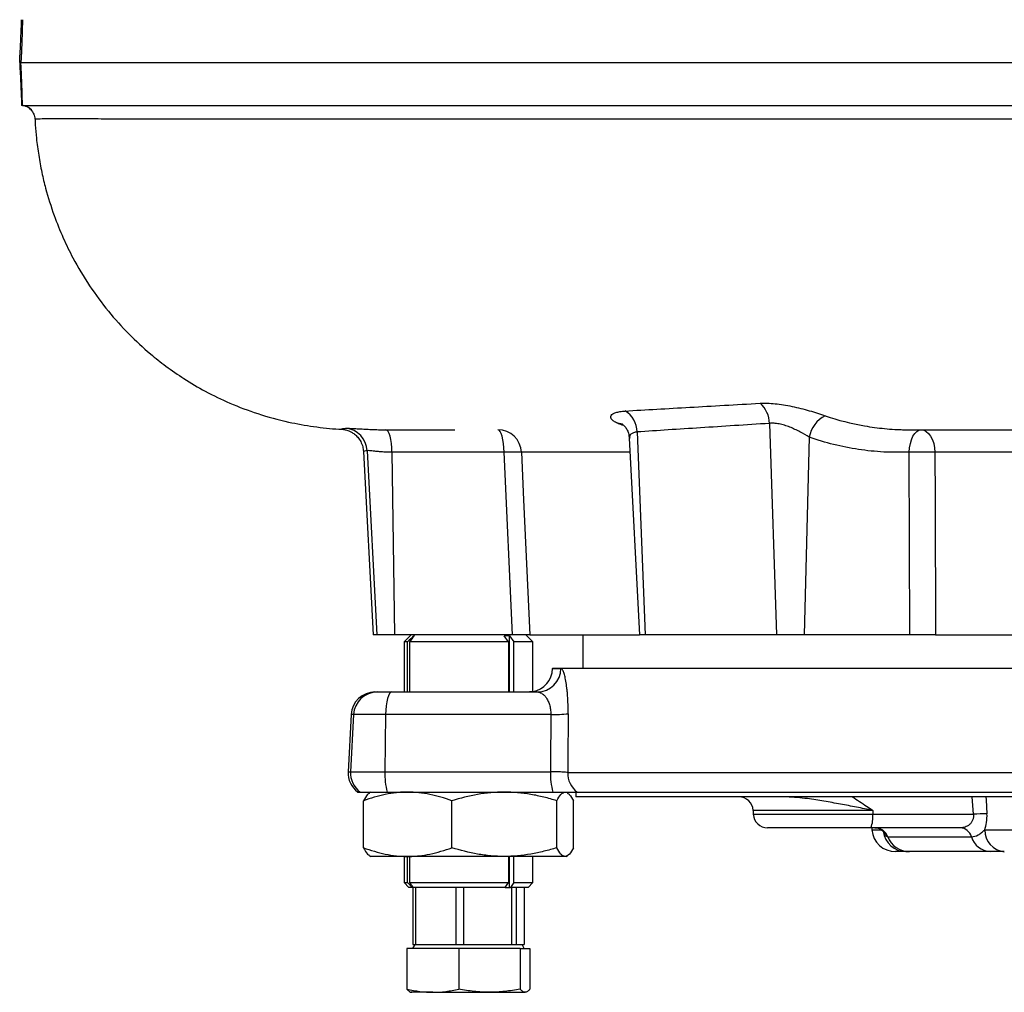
# Model space of a CAD drawing. Header units: millimetres. Extents: x 1600 to 4306, y 988 to 5170.
# Tile 1 of 21: x 1600 to 2013, y 1249 to 1657. Entities that reach past the tile are written whole.
import ezdxf

# ---------------------------------------------------------------- set-up
doc = ezdxf.new("R2010")
doc.units = ezdxf.units.MM
doc.header["$LTSCALE"] = 2

msp = doc.modelspace()

# ---------------------------------------------------------------- linework, layer by layer
at = {"color": 7, "linetype": 'Continuous', "lineweight": 25}
for p, q in [((1914.59, 1487.52), (1917.6, 1398.87)), ((1859.1, 1483.94), (1862.5, 1398.87)), ((1855.8, 1481.29), (1860.12, 1398.87)), ((1931.25, 1481.79), (1929.07, 1398.87)), ((1744.31, 1475.71), (1748.34, 1398.87)), ((1745.89, 1476.08), (1749.92, 1398.87)), ((1756.27, 1475.39), (1757.3, 1398.87)), ((1806.79, 1398.87), (1803.27, 1475.39)), ((1973.45, 1398.87), (1973.22, 1475.39)), ((1749.92, 1398.87), (1748.34, 1398.87)), ((1757.3, 1398.87), (1749.92, 1398.87)), ((1806.79, 1398.87), (1757.3, 1398.87)), ((1764.34, 1398.87), (1761.34, 1395.87)), ((1761.34, 1395.87), (1761.34, 1374.87)), ((1762.71, 1395.87), (1761.34, 1395.87)), ((1762.71, 1374.87), (1762.71, 1395.87)), ((1805.09, 1395.87), (1763.81, 1395.87)), ((1763.81, 1374.87), (1763.81, 1395.87)), ((1805.09, 1395.87), (1803.37, 1398.46)), ((1805.09, 1395.87), (1805.09, 1374.87)), ((1805.61, 1398.46), (1807.34, 1395.87)), ((1805.61, 1374.87), (1805.61, 1398.46)), ((1815.34, 1395.87), (1807.34, 1395.87)), ((1807.34, 1374.87), (1807.34, 1395.87)), ((1815.34, 1395.87), (1812.34, 1398.87)), ((1814.06, 1398.87), (1860.12, 1398.87)), ((1815.34, 1375.01), (1815.34, 1395.87)), ((1836.34, 1398.87), (1836.34, 1384.87)), ((1862.5, 1398.87), (1860.12, 1398.87)), ((1917.6, 1398.87), (1862.5, 1398.87)), ((1929.07, 1398.87), (1917.6, 1398.87)), ((1973.45, 1398.87), (1929.07, 1398.87)), ((1984.24, 1398.87), (2159.27, 1398.87)), ((1823.62, 1384.87), (1823.61, 1384.69)), ((1823.62, 1384.87), (2201.34, 1384.87)), ((1749.14, 1374.87), (1750.13, 1374.87)), ((1750.13, 1374.87), (1756.2, 1374.87)), ((1756.2, 1374.87), (1817.23, 1374.87)), ((1739.15, 1365.39), (1737.89, 1341.39)), ((1740.17, 1365.39), (1738.91, 1341.39)), ((1753.61, 1365.39), (1740.17, 1365.39)), ((1753.61, 1365.39), (1753.28, 1341.39)), ((1822.91, 1365.39), (1753.61, 1365.39)), ((1738.91, 1341.39), (1753.28, 1341.39)), ((1753.28, 1341.39), (1822.72, 1341.39)), ((1829.95, 1341.04), (2152.79, 1341.04)), ((1741.88, 1332.87), (1742.89, 1332.87)), ((1742.89, 1332.87), (1754.32, 1332.87)), ((1747.34, 1332.87), (1746.8, 1332.56)), ((1754.32, 1332.87), (1823.75, 1332.87)), ((1833.34, 1332.87), (1833.34, 1330.87)), ((2184.02, 1330.87), (1833.34, 1330.87)), ((1833.88, 1332.87), (2153.54, 1332.87)), ((1744.3, 1309.53), (1744.3, 1329.21)), ((1781.36, 1309.53), (1781.36, 1329.21)), ((1825.41, 1309.53), (1825.41, 1329.21)), ((1832.38, 1309.53), (1832.38, 1329.21)), ((1907.72, 1325.18), (1907.8, 1323.56)), ((1957.89, 1325.18), (1957.88, 1323.56)), ((1957.88, 1323.56), (2000.1, 1323.56)), ((1957.1, 1317.87), (1913.79, 1317.87)), ((1994.6, 1317.87), (1957.1, 1317.87)), ((1957.47, 1317.87), (1957.54, 1317)), ((1964.21, 1314.12), (1999.3, 1314.12)), ((2004.85, 1317), (2075.42, 1317)), ((1746.78, 1306.19), (1747.34, 1305.87)), ((1762.83, 1305.87), (1747.34, 1305.87)), ((1761.34, 1305.87), (1761.34, 1294.87)), ((1762.71, 1294.87), (1762.71, 1305.87)), ((1803.39, 1305.87), (1762.83, 1305.87)), ((1763.81, 1294.87), (1763.81, 1305.87)), ((1828.89, 1305.87), (1803.39, 1305.87)), ((1805.09, 1305.87), (1805.09, 1294.87)), ((1805.61, 1292.87), (1805.61, 1305.87)), ((1807.34, 1294.87), (1807.34, 1305.87)), ((1815.34, 1294.87), (1815.34, 1305.87)), ((1829.34, 1305.87), (1828.89, 1305.87)), ((1829.34, 1305.87), (1829.9, 1306.19)), ((1971.97, 1307.87), (1967.5, 1307.87)), ((2007.14, 1307.87), (1973.25, 1307.87)), ((1761.34, 1294.87), (1763.34, 1292.87)), ((1761.34, 1294.87), (1762.71, 1294.87)), ((1764.95, 1292.87), (1763.34, 1292.87)), ((1763.81, 1294.87), (1805.09, 1294.87)), ((1764.95, 1292.87), (1765.22, 1292.87)), ((1764.99, 1292.87), (1764.99, 1268.87)), ((1803.76, 1292.87), (1765.22, 1292.87)), ((1766.21, 1268.87), (1766.21, 1292.87)), ((1783.09, 1292.87), (1783.09, 1268.87)), ((1786.38, 1268.87), (1786.38, 1292.87)), ((1803.76, 1292.87), (1805.09, 1294.87)), ((1803.76, 1292.87), (1805.61, 1292.87)), ((1805.61, 1292.87), (1806.01, 1292.87)), ((1807.34, 1294.87), (1806.01, 1292.87)), ((1813.34, 1292.87), (1806.01, 1292.87)), ((1806.44, 1292.87), (1806.44, 1268.87)), ((1807.34, 1294.87), (1815.34, 1294.87)), ((1808.51, 1268.87), (1808.51, 1292.87)), ((1811.69, 1292.87), (1811.69, 1268.87)), ((1813.34, 1292.87), (1815.34, 1294.87)), ((1765.85, 1268.87), (1764.93, 1267.27)), ((1764.99, 1268.87), (1766.21, 1268.87)), ((1766.21, 1268.87), (1771, 1268.87)), ((1771, 1268.87), (1778.31, 1268.87)), ((1778.31, 1268.87), (1783.09, 1268.87)), ((1783.09, 1268.87), (1786.38, 1268.87)), ((1786.38, 1268.87), (1792.07, 1268.87)), ((1792.07, 1268.87), (1800.76, 1268.87)), ((1800.76, 1268.87), (1806.44, 1268.87)), ((1806.44, 1268.87), (1808.51, 1268.87)), ((1808.51, 1268.87), (1809.41, 1268.87)), ((1809.41, 1268.87), (1810.83, 1268.87)), ((1811.75, 1267.27), (1810.83, 1268.87)), ((1810.83, 1268.87), (1811.69, 1268.87)), ((1762.56, 1267.27), (1762.56, 1250.22)), ((1784.26, 1267.27), (1762.56, 1267.27)), ((1784.26, 1267.27), (1784.26, 1250.22)), ((1810.04, 1267.27), (1784.26, 1267.27)), ((1810.04, 1267.27), (1810.04, 1250.22)), ((1810.04, 1267.27), (1814.12, 1267.27)), ((1814.12, 1267.27), (1814.12, 1250.22)), ((1773.41, 1248.87), (1764.34, 1248.87)), ((1773.41, 1248.87), (1797.15, 1248.87)), ((1797.15, 1248.87), (1812.08, 1248.87))]:
    msp.add_line(p, q, dxfattribs=at)
at = {"color": 8, "linetype": 'Continuous', "lineweight": 25}
for p, q in [((1823.61, 1384.69), (1827.14, 1384.69)), ((1740.17, 1365.39), (1739.15, 1365.39)), ((1737.89, 1341.39), (1738.91, 1341.39)), ((2000.1, 1323.56), (1999.63, 1330.87)), ((1957.89, 1325.18), (1907.72, 1325.18)), ((1907.8, 1323.56), (1957.88, 1323.56)), ((1957.54, 1317), (1962.18, 1317))]:
    msp.add_line(p, q, dxfattribs=at)
at = {"color": 8, "linetype": 'Continuous', "lineweight": 25, "flags": 128}
for points in [[(1853.15, 1487.05), (1852.31, 1487.36), (1850.79, 1487.62)], [(2005.32, 1330.87), (2005.4, 1329.65), (2005.78, 1323.76)]]:
    msp.add_lwpolyline(points, dxfattribs=at)
at = {"color": 7, "linetype": 'Continuous', "lineweight": 25, "flags": 128}
for points in [[(1753.68, 1484.87), (1773, 1484.87), (1782.61, 1484.87)], [(1756.27, 1475.39), (1756.19, 1477.27), (1756.03, 1479.06), (1755.78, 1480.7), (1755.46, 1482.12), (1755.08, 1483.29), (1754.64, 1484.16), (1754.17, 1484.69), (1753.68, 1484.87)], [(1803.27, 1475.39), (1803.2, 1477.27), (1803.04, 1479.06), (1802.79, 1480.69), (1802.47, 1482.12), (1802.08, 1483.29), (1801.65, 1484.16), (1801.17, 1484.69), (1800.69, 1484.87)], [(1973.22, 1475.39), (1973.36, 1477.27), (1973.67, 1479.06), (1974.15, 1480.69), (1974.77, 1482.12), (1975.52, 1483.29), (1976.36, 1484.16), (1977.27, 1484.69), (1978.22, 1484.87)], [(1978.22, 1484.87), (1979.3, 1484.69), (1980.35, 1484.16), (1981.32, 1483.29), (1982.18, 1482.12), (1982.9, 1480.69), (1983.45, 1479.06), (1983.81, 1477.27), (1983.97, 1475.39)], [(1803.27, 1475.39), (1783.95, 1475.39), (1756.27, 1475.39)], [(1810.53, 1475.39), (1811.45, 1455.43), (1814.06, 1398.87)], [(1983.97, 1475.39), (1984.04, 1455.43), (1984.24, 1398.87)], [(1756.2, 1374.87), (1755.71, 1374.69), (1755.24, 1374.16), (1754.8, 1373.29), (1754.41, 1372.12), (1754.09, 1370.69), (1753.84, 1369.06), (1753.68, 1367.27), (1753.61, 1365.39)], [(1830.15, 1365.74), (1829.99, 1345.77), (1829.95, 1341.04)]]:
    msp.add_lwpolyline(points, dxfattribs=at)
at = {"color": 7, "linetype": 'Continuous', "lineweight": 25}
for centre, radius, start, end in [((1903.07, 1487.29), 11.53, 1.1198, 48.7881), ((1848.62, 1483.75), 10.48, 1.0775, 58.9059), ((1943.77, 1479.33), 12.77, 116.8991, 168.8943), ((1735.91, 1475.56), 10, 2.9712, 84.091), ((1800.62, 1474.95), 9.92, 2.5528, 89.6045), ((1806.9, 1414.62), 60.88, 86.5838, 93.4162), ((1978.6, 1329.49), 146.01, 87.8905, 92.1095), ((1813.61, 1384.87), 10, 279.7452, 359), ((1817.18, 1384.82), 9.95, 270.2458, 359.2553), ((1749.14, 1364.87), 10, 90, 177), ((1750.14, 1364.88), 9.99, 90.0554, 177.0635), ((1824.1, 1416.08), 50.7, 268.6555, 276.8582), ((1747.88, 1340.87), 10, 177, 233.1301), ((1748.9, 1340.87), 10.01, 176.9895, 233.0492), ((1780.53, 1340.37), 27.27, 177.8446, 195.9592), ((1849.97, 1340.37), 27.27, 177.8446, 195.9592), ((1840.01, 1340.85), 10.06, 178.8811, 232.4544), ((1901.73, 1324.87), 6, 3, 90), ((1913.79, 1323.87), 6, 183, 270), ((1946.6, 1322.21), 11.37, 337.5453, 6.7914), ((2005.43, 1255.85), 67.91, 89.7051, 94.505), ((1958.75, 1312.01), 5.86, 21.0728, 89.6187), ((1994.33, 1312.71), 5.16, 15.7949, 87.0844), ((1967.5, 1317.87), 10, 185, 270), ((1973.32, 1317.63), 9.76, 201.0728, 269.6187), ((2007.58, 1316.46), 8.6, 195.7949, 267.0844), ((2013.93, 1316.9), 9.08, 179.4131, 264.6025)]:
    msp.add_arc(centre, radius, start, end, dxfattribs=at)
at = {"color": 8, "linetype": 'Continuous', "lineweight": 25}
msp.add_arc((1972.04, 1317.76), 9.89, 187.9598, 269.5785, dxfattribs=at)
at = {"color": 7, "linetype": 'Continuous', "lineweight": 25}
msp.add_ellipse((2196.47, 2242.99), major_axis=(103.7, 7627.45), ratio=0.047723, start_param=1.686759, end_param=1.689927, dxfattribs=at)
for points, knots in [([(1600.13, 1638.87), (1600.22, 1640.55), (1600.3, 1642.22), (1600.42, 1644.69), (1600.46, 1645.51), (1600.53, 1647.1), (1600.57, 1647.88), (1600.64, 1649.41), (1600.67, 1650.16), (1600.73, 1651.63), (1600.76, 1652.35), (1600.84, 1654.42), (1600.89, 1655.7), (1600.94, 1656.87)], [0, 0, 0, 0, 0.25, 0.25, 0.375, 0.375, 0.5, 0.5, 0.625, 0.625, 0.75, 0.75, 1, 1, 1, 1]), ([(1601.29, 1656.87), (1601.27, 1655.7), (1601.24, 1654.42), (1601.19, 1652.37), (1601.17, 1651.66), (1601.12, 1650.18), (1601.1, 1649.42), (1601.02, 1647.11), (1600.96, 1645.52), (1600.85, 1643.06), (1600.81, 1642.23), (1600.73, 1640.55), (1600.69, 1639.71), (1600.64, 1638.87)], [0, 0, 0, 0, 0.25, 0.25, 0.375, 0.375, 0.5, 0.5, 0.75, 0.75, 0.875, 0.875, 1, 1, 1, 1]), ([(1600.13, 1638.87), (1600.22, 1637.18), (1600.3, 1635.52), (1600.42, 1633.04), (1600.46, 1632.23), (1600.53, 1630.64), (1600.57, 1629.86), (1600.64, 1628.33), (1600.67, 1627.58), (1600.73, 1626.11), (1600.76, 1625.39), (1600.84, 1623.32), (1600.89, 1622.04), (1600.94, 1620.87)], [0, 0, 0, 0, 0.25, 0.25, 0.375, 0.375, 0.5, 0.5, 0.625, 0.625, 0.75, 0.75, 1, 1, 1, 1]), ([(1600.64, 1638.87), (1600.96, 1638.87), (1601.4, 1638.87), (1603.14, 1638.87), (1604.9, 1638.87), (1611.95, 1638.87), (1619.03, 1638.87), (1632.46, 1638.87), (1637.4, 1638.87), (1648.27, 1638.87), (1654.2, 1638.87), (1667.11, 1638.87), (1674.1, 1638.87), (1689.15, 1638.87), (1697.2, 1638.87), (1722.71, 1638.87), (1741.49, 1638.87), (1781.97, 1638.87), (1803.68, 1638.87), (1838.16, 1638.87), (1849.98, 1638.87), (1874.22, 1638.87), (1886.66, 1638.87), (1924.81, 1638.87), (1951.39, 1638.87), (2005.87, 1638.87), (2033.78, 1638.87), (2076.01, 1638.87), (2090.14, 1638.87), (2118.51, 1638.87), (2132.74, 1638.87), (2175.62, 1638.87), (2204.44, 1638.87), (2247.02, 1638.87), (2261.1, 1638.87), (2288.92, 1638.87), (2302.65, 1638.87), (2329.68, 1638.87), (2342.99, 1638.87), (2369.12, 1638.87), (2381.94, 1638.87), (2407.1, 1638.87), (2419.43, 1638.87), (2443.45, 1638.87), (2455.13, 1638.87), (2477.75, 1638.87), (2488.68, 1638.87), (2506.8, 1638.87), (2514.2, 1638.87), (2521.36, 1638.87)], [0.508437, 0.508437, 0.508437, 0.508437, 0.515625, 0.515625, 0.53125, 0.53125, 0.5625, 0.5625, 0.578125, 0.578125, 0.59375, 0.59375, 0.609375, 0.609375, 0.625, 0.625, 0.65625, 0.65625, 0.6875, 0.6875, 0.703125, 0.703125, 0.71875, 0.71875, 0.75, 0.75, 0.78125, 0.78125, 0.796875, 0.796875, 0.8125, 0.8125, 0.84375, 0.84375, 0.859375, 0.859375, 0.875, 0.875, 0.890625, 0.890625, 0.90625, 0.90625, 0.921875, 0.921875, 0.9375, 0.9375, 0.953125, 0.953125, 0.9644968, 0.9644968, 0.9644968, 0.9644968]), ([(1601.29, 1620.87), (1601.27, 1622.04), (1601.24, 1623.32), (1601.19, 1625.37), (1601.17, 1626.08), (1601.12, 1627.56), (1601.1, 1628.32), (1601.02, 1630.63), (1600.96, 1632.22), (1600.85, 1634.67), (1600.81, 1635.51), (1600.73, 1637.18), (1600.69, 1638.03), (1600.64, 1638.87)], [0, 0, 0, 0, 0.25, 0.25, 0.375, 0.375, 0.5, 0.5, 0.75, 0.75, 0.875, 0.875, 1, 1, 1, 1]), ([(1604.91, 1619.04), (1604.7, 1619.26), (1604.46, 1619.48), (1603.92, 1619.89), (1603.61, 1620.09), (1602.93, 1620.42), (1602.56, 1620.57), (1601.77, 1620.78), (1601.36, 1620.85), (1600.94, 1620.87)], [0, 0, 0, 0, 0.25, 0.25, 0.5, 0.5, 0.75, 0.75, 1, 1, 1, 1]), ([(1601.29, 1620.87), (1601.62, 1620.87), (1602.15, 1620.87), (1604.08, 1620.87), (1605.83, 1620.87), (1612.87, 1620.87), (1619.94, 1620.87), (1633.35, 1620.87), (1638.29, 1620.87), (1649.14, 1620.87), (1655.06, 1620.87), (1667.95, 1620.87), (1674.93, 1620.87), (1689.95, 1620.87), (1697.99, 1620.87), (1723.46, 1620.87), (1742.21, 1620.87), (1782.63, 1620.87), (1804.31, 1620.87), (1838.73, 1620.87), (1850.52, 1620.87), (1874.73, 1620.87), (1887.15, 1620.87), (1925.24, 1620.87), (1951.78, 1620.87), (2006.16, 1620.87), (2034.02, 1620.87), (2076.17, 1620.87), (2090.28, 1620.87), (2118.6, 1620.87), (2132.81, 1620.87), (2175.6, 1620.87), (2204.36, 1620.87), (2246.87, 1620.87), (2260.93, 1620.87), (2288.7, 1620.87), (2302.4, 1620.87), (2329.39, 1620.87), (2342.68, 1620.87), (2368.76, 1620.87), (2381.56, 1620.87), (2406.66, 1620.87), (2418.97, 1620.87), (2442.93, 1620.87), (2454.59, 1620.87), (2477.16, 1620.87), (2488.07, 1620.87), (2506.32, 1620.87), (2513.85, 1620.87), (2521.13, 1620.87)], [0.5059407, 0.5059407, 0.5059407, 0.5059407, 0.515625, 0.515625, 0.53125, 0.53125, 0.5625, 0.5625, 0.578125, 0.578125, 0.59375, 0.59375, 0.609375, 0.609375, 0.625, 0.625, 0.65625, 0.65625, 0.6875, 0.6875, 0.703125, 0.703125, 0.71875, 0.71875, 0.75, 0.75, 0.78125, 0.78125, 0.796875, 0.796875, 0.8125, 0.8125, 0.84375, 0.84375, 0.859375, 0.859375, 0.875, 0.875, 0.890625, 0.890625, 0.90625, 0.90625, 0.921875, 0.921875, 0.9375, 0.9375, 0.953125, 0.953125, 0.9647251, 0.9647251, 0.9647251, 0.9647251]), ([(1601.29, 1620.87), (1601.66, 1620.85), (1602.02, 1620.8), (1602.72, 1620.63), (1603.05, 1620.51), (1603.67, 1620.24), (1603.95, 1620.08), (1604.47, 1619.74), (1604.71, 1619.55), (1604.91, 1619.36)], [0, 0, 0, 0, 0.25, 0.25, 0.5, 0.5, 0.75, 0.75, 1, 1, 1, 1]), ([(1604.84, 1619.06), (1605.31, 1618.48), (1606.24, 1617.34), (1606.45, 1615.9), (1606.55, 1615.19)], [0, 0, 0, 0, 0.508009, 1, 1, 1, 1]), ([(1604.91, 1619.36), (1604.91, 1619.34), (1604.91, 1619.12), (1604.91, 1619.11), (1604.91, 1619.11)], [0, 0, 0, 0, 0.099266, 1, 1, 1, 1]), ([(1606.62, 1615.19), (1606.58, 1615.19), (1606.52, 1615.19), (1606.56, 1615.19), (1606.57, 1615.19)], [0, 0, 0, 0, 0.7973, 1, 1, 1, 1]), ([(1606.56, 1615.19), (1606.6, 1614.38), (1606.73, 1611.7), (1607.14, 1606.61), (1608.05, 1599.95), (1609.34, 1592.94), (1611.36, 1584.49), (1614.25, 1575.24), (1618.16, 1565.53), (1623.01, 1555.61), (1629.19, 1545.24), (1637.08, 1534.57), (1645.66, 1525.03), (1653.83, 1517.48), (1661.62, 1511.3), (1669.33, 1505.97), (1678.29, 1500.7), (1688.6, 1495.71), (1700.26, 1491.31), (1712.03, 1488.11), (1723.41, 1486.1), (1731.3, 1485.24), (1735.35, 1485.05), (1736.03, 1485.02)], [0, 0, 0, 0, 0.011926, 0.039517, 0.074707, 0.110179, 0.143809, 0.201949, 0.252216, 0.297666, 0.364604, 0.429739, 0.492717, 0.553245, 0.593383, 0.638458, 0.68945, 0.74655, 0.809636, 0.878342, 0.933245, 0.988763, 1, 1, 1, 1]), ([(1854.04, 1492.72), (1862.72, 1493.22), (1871.78, 1493.74), (1890.65, 1494.83), (1900.47, 1495.39), (1910.66, 1495.96)], [0, 0, 0, 0, 0.5, 0.5, 1, 1, 1, 1]), ([(1910.66, 1495.96), (1912.58, 1496.07), (1914.69, 1496.01), (1918.13, 1495.66), (1919.29, 1495.51), (1921.66, 1495.13), (1922.87, 1494.91), (1925.3, 1494.4), (1926.51, 1494.12), (1928.91, 1493.51), (1930.11, 1493.19), (1932.48, 1492.51), (1933.63, 1492.15), (1935.86, 1491.44), (1936.95, 1491.08), (1938, 1490.71)], [0, 0, 0, 0, 0.25, 0.25, 0.375, 0.375, 0.5, 0.5, 0.625, 0.625, 0.75, 0.75, 0.875, 0.875, 1, 1, 1, 1]), ([(1850.79, 1487.62), (1850.2, 1487.88), (1849.71, 1488.15), (1848.91, 1488.69), (1848.6, 1488.96), (1848.27, 1489.38), (1848.19, 1489.52), (1848.06, 1489.79), (1848.02, 1489.93), (1847.98, 1490.33), (1848.04, 1490.58), (1848.34, 1491.07), (1848.58, 1491.31), (1849.23, 1491.73), (1849.64, 1491.91), (1850.38, 1492.16), (1850.64, 1492.23), (1851.22, 1492.37), (1851.53, 1492.43), (1852.51, 1492.6), (1853.24, 1492.67), (1854.04, 1492.72)], [0, 0, 0, 0, 0.125, 0.125, 0.25, 0.25, 0.3125, 0.3125, 0.375, 0.375, 0.5, 0.5, 0.625, 0.625, 0.75, 0.75, 0.8125, 0.8125, 0.875, 0.875, 1, 1, 1, 1]), ([(1852.88, 1487.18), (1852.87, 1487.18), (1852.82, 1487.21), (1853.16, 1486.99), (1853.87, 1486.34), (1854.76, 1485.12), (1855.55, 1483.4), (1855.72, 1482), (1855.8, 1481.29)], [0, 0, 0, 0, 0.065726, 0.238408, 0.406901, 0.590666, 0.79218, 1, 1, 1, 1]), ([(1914.59, 1487.52), (1904.59, 1486.88), (1894.97, 1486.26), (1876.47, 1485.07), (1867.6, 1484.49), (1859.1, 1483.94)], [0, 0, 0, 0, 0.5, 0.5, 1, 1, 1, 1]), ([(1931.25, 1481.79), (1930.04, 1482.53), (1928.76, 1483.27), (1926.69, 1484.35), (1925.98, 1484.69), (1924.55, 1485.35), (1923.82, 1485.66), (1922.71, 1486.1), (1922.34, 1486.23), (1921.59, 1486.49), (1921.22, 1486.61), (1920.11, 1486.95), (1919.37, 1487.13), (1918.27, 1487.34), (1917.91, 1487.4), (1917.2, 1487.5), (1916.85, 1487.53), (1915.84, 1487.59), (1915.2, 1487.58), (1914.59, 1487.52)], [0, 0, 0, 0, 0.25, 0.25, 0.375, 0.375, 0.5, 0.5, 0.5625, 0.5625, 0.625, 0.625, 0.75, 0.75, 0.8125, 0.8125, 0.875, 0.875, 1, 1, 1, 1]), ([(1938, 1490.71), (1943.38, 1488.84), (1948.87, 1487.44), (1955.85, 1486.23), (1957.25, 1486.01), (1960.06, 1485.64), (1961.47, 1485.48), (1964.28, 1485.21), (1965.69, 1485.1), (1967.81, 1484.97), (1968.52, 1484.94), (1969.6, 1484.9), (1969.95, 1484.89), (1970.68, 1484.87), (1971.04, 1484.87), (1971.41, 1484.87)], [0, 0, 0, 0, 0.5, 0.5, 0.625, 0.625, 0.75, 0.75, 0.875, 0.875, 0.9375, 0.9375, 0.96875, 0.96875, 1, 1, 1, 1]), ([(1735.89, 1485.01), (1735.88, 1485.01), (1735.87, 1485.01), (1736.11, 1484.99), (1736.57, 1484.9), (1737.22, 1484.74), (1738.1, 1484.45), (1739.23, 1483.93), (1740.58, 1483.05), (1741.99, 1481.72), (1743.22, 1479.93), (1744.08, 1477.87), (1744.22, 1476.4), (1744.28, 1475.71)], [0, 0, 0, 0, 0.127048, 0.284085, 0.401238, 0.493154, 0.569557, 0.6387, 0.706812, 0.777848, 0.853229, 0.93122, 1, 1, 1, 1]), ([(1736.94, 1485.5), (1737.14, 1485.52), (1737.63, 1485.52), (1738.82, 1485.46), (1739.29, 1485.44), (1740.36, 1485.38), (1740.95, 1485.34), (1741.95, 1485.28), (1742.3, 1485.26), (1743.02, 1485.22), (1743.41, 1485.2), (1744.58, 1485.13), (1745.42, 1485.08), (1747.19, 1485), (1748.12, 1484.96), (1749.6, 1484.91), (1750.1, 1484.9), (1750.86, 1484.88), (1751.12, 1484.88), (1751.63, 1484.87), (1751.89, 1484.87), (1752.15, 1484.87)], [0, 0, 0, 0, 0.25, 0.25, 0.375, 0.375, 0.5, 0.5, 0.5625, 0.5625, 0.625, 0.625, 0.75, 0.75, 0.875, 0.875, 0.9375, 0.9375, 0.96875, 0.96875, 1, 1, 1, 1]), ([(1752.15, 1484.87), (1752.18, 1484.87), (1752.22, 1484.87), (1752.28, 1484.87), (1752.37, 1484.87), (1752.59, 1484.87), (1753.04, 1484.87), (1753.42, 1484.87), (1753.68, 1484.87)], [0, 0, 0, 0, 0.0625, 0.0625, 0.125, 0.25, 0.5, 1, 1, 1, 1]), ([(1971.41, 1484.87), (1971.41, 1484.87), (1971.41, 1484.87), (1971.41, 1484.87), (1973.68, 1484.87), (1975.95, 1484.87), (1978.22, 1484.87)], [-0.00000006, -0.00000006, -0.00000006, -0.00000006, 0, 0, 0, 0.003930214, 0.003930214, 0.003930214, 0.003930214]), ([(1978.22, 1484.87), (1989.55, 1484.87), (2001.22, 1484.87), (2019.21, 1484.87), (2025.29, 1484.87), (2034.53, 1484.87), (2037.64, 1484.87), (2043.88, 1484.87), (2047.03, 1484.87), (2050.19, 1484.87)], [0, 0, 0, 0, 0.5, 0.5, 0.75, 0.75, 0.875, 0.875, 1, 1, 1, 1]), ([(1973.22, 1475.39), (1971.44, 1475.39), (1969.66, 1475.39), (1966.99, 1475.39), (1966.1, 1475.39), (1964.32, 1475.43), (1963.43, 1475.46), (1960.77, 1475.61), (1958.99, 1475.75), (1955.45, 1476.11), (1953.68, 1476.33), (1944.9, 1477.63), (1938, 1479.35), (1931.25, 1481.79)], [0, 0, 0, 0, 0.125, 0.125, 0.1875, 0.1875, 0.25, 0.25, 0.375, 0.375, 0.5, 0.5, 1, 1, 1, 1]), ([(1756.27, 1475.39), (1755.57, 1475.39), (1754.89, 1475.39), (1753.57, 1475.44), (1752.93, 1475.48), (1751.72, 1475.57), (1751.15, 1475.62), (1750.07, 1475.72), (1749.56, 1475.78), (1748.64, 1475.87), (1748.23, 1475.92), (1747.49, 1475.99), (1747.16, 1476.02), (1746.34, 1476.09), (1746.01, 1476.1), (1745.89, 1476.08)], [0, 0, 0, 0, 0.125, 0.125, 0.25, 0.25, 0.375, 0.375, 0.5, 0.5, 0.625, 0.625, 0.75, 0.75, 1, 1, 1, 1]), ([(2156.09, 1475.97), (2140.73, 1475.82), (2125.46, 1475.7), (2106.51, 1475.58), (2102.74, 1475.56), (2095.24, 1475.51), (2091.52, 1475.49), (2080.42, 1475.44), (2073.12, 1475.42), (2058.7, 1475.39), (2051.59, 1475.39), (2037.55, 1475.39), (2030.63, 1475.39), (2010.14, 1475.39), (1996.86, 1475.39), (1983.97, 1475.39)], [0, 0, 0, 0, 0.25, 0.25, 0.3125, 0.3125, 0.375, 0.375, 0.5, 0.5, 0.625, 0.625, 0.75, 0.75, 1, 1, 1, 1]), ([(1814.06, 1398.87), (1813.9, 1398.87), (1813.61, 1398.87), (1812.99, 1398.87), (1812.75, 1398.87), (1812.22, 1398.87), (1811.93, 1398.87), (1811.29, 1398.87), (1810.94, 1398.87), (1810.21, 1398.87), (1809.82, 1398.87), (1808.61, 1398.87), (1807.72, 1398.87), (1806.79, 1398.87)], [0, 0, 0, 0, 0.25, 0.25, 0.375, 0.375, 0.5, 0.5, 0.625, 0.625, 0.75, 0.75, 1, 1, 1, 1]), ([(1984.24, 1398.87), (1983.46, 1398.87), (1982.62, 1398.87), (1981.27, 1398.87), (1980.8, 1398.87), (1979.87, 1398.87), (1979.4, 1398.87), (1978.45, 1398.87), (1977.97, 1398.87), (1977.02, 1398.87), (1976.56, 1398.87), (1975.18, 1398.87), (1974.28, 1398.87), (1973.45, 1398.87)], [0, 0, 0, 0, 0.25, 0.25, 0.375, 0.375, 0.5, 0.5, 0.625, 0.625, 0.75, 0.75, 1, 1, 1, 1]), ([(1830.15, 1365.74), (1830.16, 1367.06), (1830.15, 1368.37), (1830.07, 1370.89), (1830.01, 1372.1), (1829.88, 1373.86), (1829.83, 1374.44), (1829.72, 1375.54), (1829.67, 1376.07), (1829.48, 1377.6), (1829.35, 1378.54), (1829.12, 1379.83), (1829.04, 1380.24), (1828.88, 1380.99), (1828.8, 1381.35), (1828.55, 1382.33), (1828.38, 1382.88), (1828.02, 1383.79), (1827.84, 1384.13), (1827.49, 1384.58), (1827.31, 1384.69), (1827.14, 1384.69)], [0, 0, 0, 0, 0.125, 0.125, 0.25, 0.25, 0.3125, 0.3125, 0.375, 0.375, 0.5, 0.5, 0.5625, 0.5625, 0.625, 0.625, 0.75, 0.75, 0.875, 0.875, 1, 1, 1, 1]), ([(1815.31, 1375.01), (1815.32, 1375.02), (1815.44, 1375.04), (1815.06, 1374.94), (1814.3, 1374.9), (1813.96, 1374.89)], [0, 0, 0, 0, 0.050626, 0.571953, 1, 1, 1, 1]), ([(1817.23, 1374.87), (1817.85, 1374.87), (1818.47, 1374.68), (1819.4, 1374.1), (1819.71, 1373.86), (1820.31, 1373.28), (1820.6, 1372.94), (1821.15, 1372.15), (1821.42, 1371.7), (1821.9, 1370.71), (1822.12, 1370.16), (1822.49, 1368.94), (1822.65, 1368.28), (1822.85, 1366.89), (1822.91, 1366.14), (1822.91, 1365.39)], [0, 0, 0, 0, 0.25, 0.25, 0.375, 0.375, 0.5, 0.5, 0.625, 0.625, 0.75, 0.75, 0.875, 0.875, 1, 1, 1, 1]), ([(1829.95, 1341.04), (1829.78, 1341.09), (1829.48, 1341.13), (1828.63, 1341.21), (1828.1, 1341.25), (1826.82, 1341.31), (1826.1, 1341.34), (1824.9, 1341.37), (1824.48, 1341.37), (1823.62, 1341.39), (1823.17, 1341.39), (1822.72, 1341.39)], [0, 0, 0, 0, 0.25, 0.25, 0.5, 0.5, 0.75, 0.75, 0.875, 0.875, 1, 1, 1, 1]), ([(1762.83, 1332.87), (1762.05, 1332.87), (1761.26, 1332.85), (1759.68, 1332.76), (1758.9, 1332.7), (1756.55, 1332.45), (1755, 1332.2), (1750.37, 1331.24), (1747.32, 1330.32), (1744.3, 1329.21)], [0, 0, 0, 0, 0.125, 0.125, 0.25, 0.25, 0.5, 0.5, 1, 1, 1, 1]), ([(1746.89, 1332.41), (1746.56, 1332.25), (1745.69, 1331.8), (1744.84, 1330.21), (1744.3, 1329.21)], [0, 0, 0, 0, 0.370103, 1, 1, 1, 1]), ([(1781.36, 1329.21), (1778.33, 1330.33), (1775.28, 1331.25), (1769.11, 1332.52), (1765.99, 1332.87), (1762.83, 1332.87)], [0, 0, 0, 0, 0.5, 0.5, 1, 1, 1, 1]), ([(1803.39, 1332.87), (1801.52, 1332.87), (1799.65, 1332.78), (1795.9, 1332.45), (1794.04, 1332.19), (1788.53, 1331.23), (1784.93, 1330.31), (1781.36, 1329.21)], [0, 0, 0, 0, 0.25, 0.25, 0.5, 0.5, 1, 1, 1, 1]), ([(1825.41, 1329.21), (1823.61, 1329.76), (1821.8, 1330.28), (1818.15, 1331.18), (1816.32, 1331.57), (1810.81, 1332.52), (1807.11, 1332.87), (1803.39, 1332.87)], [0, 0, 0, 0, 0.25, 0.25, 0.5, 0.5, 1, 1, 1, 1]), ([(1823.75, 1332.87), (1825.03, 1332.87), (1826.22, 1332.87), (1827.9, 1332.87), (1828.44, 1332.87), (1829.46, 1332.87), (1829.94, 1332.87), (1831.27, 1332.87), (1832.03, 1332.87), (1832.91, 1332.87), (1833.16, 1332.87), (1833.59, 1332.87), (1833.76, 1332.87), (1833.88, 1332.87)], [0, 0, 0, 0, 0.25, 0.25, 0.375, 0.375, 0.5, 0.5, 0.75, 0.75, 0.875, 0.875, 1, 1, 1, 1]), ([(1825.41, 1329.21), (1825.98, 1330.33), (1826.55, 1331.25), (1827.71, 1332.52), (1828.3, 1332.87), (1828.89, 1332.87)], [0, 0, 0, 0, 0.5, 0.5, 1, 1, 1, 1]), ([(1829.79, 1332.41), (1830.12, 1332.25), (1831, 1331.8), (1831.85, 1330.21), (1832.38, 1329.21)], [0, 0, 0, 0, 0.370103, 1, 1, 1, 1]), ([(2000.1, 1323.56), (2000.16, 1323.11), (2000.16, 1322.68), (2000.07, 1322.04), (2000.03, 1321.82), (1999.92, 1321.42), (1999.86, 1321.23), (1999.62, 1320.67), (1999.42, 1320.33), (1998.97, 1319.72), (1998.71, 1319.45), (1998.16, 1318.98), (1997.86, 1318.78), (1997.25, 1318.44), (1996.93, 1318.3), (1995.95, 1317.97), (1995.28, 1317.87), (1994.6, 1317.87)], [0, 0, 0, 0, 0.125, 0.125, 0.1875, 0.1875, 0.25, 0.25, 0.375, 0.375, 0.5, 0.5, 0.625, 0.625, 0.75, 0.75, 1, 1, 1, 1]), ([(2004.85, 1317), (2005.22, 1317.95), (2005.5, 1319.01), (2005.82, 1321.33), (2005.86, 1322.53), (2005.78, 1323.76)], [0, 0, 0, 0, 0.5, 0.5, 1, 1, 1, 1]), ([(1958.81, 1317.86), (1958.84, 1317.86), (1959.44, 1317.95), (1960.57, 1317.61), (1961.8, 1316.97), (1962.49, 1316.32), (1962.76, 1315.91), (1962.74, 1315.95), (1962.73, 1315.96)], [0, 0, 0, 0, 0.012725, 0.284791, 0.514326, 0.718533, 0.910528, 1, 1, 1, 1]), ([(1999.3, 1314.12), (2000.25, 1314.12), (2001.2, 1314.4), (2002.61, 1315.18), (2003.08, 1315.5), (2003.99, 1316.21), (2004.43, 1316.61), (2004.85, 1317)], [0, 0, 0, 0, 0.5, 0.5, 0.75, 0.75, 1, 1, 1, 1]), ([(1744.3, 1309.53), (1747.33, 1308.41), (1750.39, 1307.49), (1756.56, 1306.22), (1759.68, 1305.87), (1762.83, 1305.87)], [0, 0, 0, 0, 0.5, 0.5, 1, 1, 1, 1]), ([(1744.3, 1309.53), (1744.87, 1308.46), (1745.72, 1306.85), (1746.59, 1306.5), (1746.89, 1306.38)], [0, 0, 0, 0, 0.665253, 1, 1, 1, 1]), ([(1762.83, 1305.87), (1763.62, 1305.87), (1764.41, 1305.89), (1765.98, 1305.98), (1766.77, 1306.04), (1769.11, 1306.29), (1770.66, 1306.54), (1775.29, 1307.5), (1778.34, 1308.42), (1781.36, 1309.53)], [0, 0, 0, 0, 0.125, 0.125, 0.25, 0.25, 0.5, 0.5, 1, 1, 1, 1]), ([(1803.39, 1305.87), (1801.52, 1305.87), (1799.65, 1305.95), (1795.9, 1306.29), (1794.04, 1306.54), (1788.53, 1307.51), (1784.93, 1308.43), (1781.36, 1309.53)], [0, 0, 0, 0, 0.25, 0.25, 0.5, 0.5, 1, 1, 1, 1]), ([(1825.41, 1309.53), (1823.61, 1308.97), (1821.8, 1308.46), (1818.15, 1307.56), (1816.32, 1307.17), (1810.81, 1306.21), (1807.11, 1305.87), (1803.39, 1305.87)], [0, 0, 0, 0, 0.25, 0.25, 0.5, 0.5, 1, 1, 1, 1]), ([(1828.89, 1305.87), (1828.74, 1305.87), (1828.6, 1305.89), (1828.3, 1305.98), (1828.15, 1306.04), (1827.71, 1306.29), (1827.42, 1306.54), (1826.55, 1307.5), (1825.97, 1308.42), (1825.41, 1309.53)], [0, 0, 0, 0, 0.125, 0.125, 0.25, 0.25, 0.5, 0.5, 1, 1, 1, 1]), ([(1832.38, 1309.53), (1831.81, 1308.41), (1831.24, 1307.49), (1830.07, 1306.22), (1829.49, 1305.87), (1828.89, 1305.87)], [0, 0, 0, 0, 0.5, 0.5, 1, 1, 1, 1]), ([(1973.25, 1307.87), (1973.07, 1307.87), (1972.93, 1307.87), (1972.72, 1307.87), (1972.64, 1307.87), (1972.42, 1307.87), (1972.27, 1307.87), (1971.97, 1307.87)], [0, 0, 0, 0, 0.25, 0.25, 0.5, 0.5, 1, 1, 1, 1]), ([(2013.07, 1307.87), (2012.15, 1307.87), (2011.11, 1307.87), (2009.55, 1307.87), (2009.03, 1307.87), (2008.04, 1307.87), (2007.58, 1307.87), (2007.14, 1307.87)], [0, 0, 0, 0, 0.5, 0.5, 0.75, 0.75, 1, 1, 1, 1]), ([(1762.56, 1250.22), (1764.37, 1249.8), (1766.18, 1249.46), (1769.79, 1248.99), (1771.6, 1248.87), (1773.41, 1248.87)], [0, 0, 0, 0, 0.5, 0.5, 1, 1, 1, 1]), ([(1762.56, 1250.22), (1762.9, 1249.8), (1763.24, 1249.46), (1763.92, 1248.99), (1764.26, 1248.87), (1764.6, 1248.87)], [0, 0, 0, 0, 0.5, 0.5, 1, 1, 1, 1]), ([(1773.41, 1248.87), (1775.22, 1248.87), (1777.03, 1248.99), (1780.64, 1249.46), (1782.45, 1249.8), (1784.26, 1250.22)], [0, 0, 0, 0, 0.5, 0.5, 1, 1, 1, 1]), ([(1797.15, 1248.87), (1794.99, 1248.87), (1792.84, 1248.99), (1788.55, 1249.46), (1786.4, 1249.8), (1784.26, 1250.22)], [0, 0, 0, 0, 0.5, 0.5, 1, 1, 1, 1]), ([(1810.04, 1250.22), (1807.9, 1249.8), (1805.74, 1249.46), (1801.44, 1248.99), (1799.29, 1248.87), (1797.15, 1248.87)], [0, 0, 0, 0, 0.5, 0.5, 1, 1, 1, 1]), ([(1812.08, 1248.87), (1811.74, 1248.87), (1811.4, 1248.99), (1810.72, 1249.46), (1810.38, 1249.8), (1810.04, 1250.22)], [0, 0, 0, 0, 0.5, 0.5, 1, 1, 1, 1]), ([(1814.12, 1250.22), (1813.78, 1249.8), (1813.44, 1249.46), (1812.76, 1248.99), (1812.42, 1248.87), (1812.08, 1248.87)], [0, 0, 0, 0, 0.5, 0.5, 1, 1, 1, 1])]:
    msp.add_open_spline(points, degree=3, knots=knots, dxfattribs=at)
at = {"color": 8, "linetype": 'Continuous', "lineweight": 25}
for points, knots in [([(2510.96, 1610.59), (2502.87, 1610.72), (2486.74, 1610.96), (2460.9, 1611.35), (2433.93, 1611.76), (2405.55, 1612.19), (2375.75, 1612.61), (2345.03, 1613.05), (2313.64, 1613.48), (2281.77, 1613.89), (2249.44, 1614.27), (2216.65, 1614.61), (2183.61, 1614.88), (2150.55, 1615.09), (2117.73, 1615.2), (2085.21, 1615.19), (2052.95, 1615.19), (2020.98, 1615.19), (1989.55, 1615.19), (1958.91, 1615.19), (1929.22, 1615.19), (1900.45, 1615.19), (1870.65, 1615.19), (1840.09, 1615.19), (1809.33, 1615.19), (1780.41, 1615.2), (1753.45, 1615.2), (1728.46, 1615.2), (1705.47, 1615.19), (1684.65, 1615.19), (1666.19, 1615.19), (1650.19, 1615.2), (1637.28, 1615.21), (1626.95, 1615.21), (1619.05, 1615.22), (1613.12, 1615.22), (1609.25, 1615.21), (1607.02, 1615.2), (1606.75, 1615.19), (1606.62, 1615.19)], [0, 0, 0, 0, 0.025761, 0.05133, 0.07681, 0.102398, 0.128177, 0.154145, 0.179958, 0.20567, 0.231381, 0.257189, 0.283163, 0.308978, 0.334614, 0.360199, 0.385831, 0.411612, 0.437547, 0.463307, 0.488933, 0.514524, 0.540162, 0.571092, 0.602138, 0.632953, 0.663659, 0.694397, 0.725303, 0.756343, 0.78715, 0.817813, 0.848473, 0.874109, 0.899919, 0.925782, 0.951469, 0.977072, 1, 1, 1, 1]), ([(1853.53, 1486.62), (1853.28, 1486.68), (1852.36, 1486.93), (1851.45, 1487.33), (1850.79, 1487.62)], [0, 0, 0, 0, 0.272378, 1, 1, 1, 1]), ([(1736.17, 1484.96), (1735.86, 1484.99), (1735.14, 1485.04), (1734.96, 1485.16), (1735.42, 1485.31), (1736.43, 1485.44), (1736.94, 1485.5)], [0, 0, 0, 0, 0.205669, 0.469459, 0.73451, 1, 1, 1, 1]), ([(1859.1, 1483.94), (1858.56, 1483.85), (1857.01, 1483.56), (1855.78, 1482.58), (1855.95, 1481.63), (1856.01, 1481.32)], [0, 0, 0, 0, 0.264079, 0.755619, 1, 1, 1, 1]), ([(1745.89, 1476.08), (1745.46, 1476.01), (1744.59, 1475.87), (1744.18, 1475.76), (1744.31, 1475.71), (1744.32, 1475.71)], [0, 0, 0, 0, 0.498498, 0.996996, 1, 1, 1, 1]), ([(1856.11, 1475.39), (1852.65, 1475.39), (1845.53, 1475.39), (1836.22, 1475.39), (1827.83, 1475.39), (1820.75, 1475.39), (1814.84, 1475.39), (1811.96, 1475.39), (1810.53, 1475.39)], [0, 0, 0, 0, 0.159624, 0.328524, 0.497553, 0.666453, 0.833226, 1, 1, 1, 1]), ([(1957.89, 1325.18), (1957.87, 1325.19), (1955.64, 1325.63), (1951.14, 1326.52), (1944.31, 1327.83), (1937.43, 1329.07), (1929.89, 1330.33), (1924.7, 1330.63), (1921.79, 1330.8)], [0, 0, 0, 0, 0.001626, 0.186226, 0.370857, 0.562676, 0.754554, 1, 1, 1, 1]), ([(1949.29, 1330.87), (1951.32, 1329.57), (1954.2, 1327.73), (1957.03, 1325.78), (1957.88, 1325.19), (1957.89, 1325.18)], [0, 0, 0, 0, 0.700893, 0.99496, 1, 1, 1, 1]), ([(1962.62, 1315.99), (1962.7, 1315.78), (1963.03, 1315.02), (1963.52, 1314.28), (1964.01, 1314.17), (1964.21, 1314.12)], [0, 0, 0, 0, 0.173775, 0.654526, 1, 1, 1, 1])]:
    msp.add_open_spline(points, degree=3, knots=knots, dxfattribs=at)
at = {"color": 7, "linetype": 'Continuous', "lineweight": 25}
for points in [[(1765.68, 1398.51), (1764.68, 1397.64), (1763.7, 1396.76), (1762.71, 1395.87)], [(1763.81, 1395.87), (1764.43, 1396.76), (1765.05, 1397.64), (1765.68, 1398.51)], [(1803.37, 1398.46), (1804.12, 1398.52), (1804.87, 1398.52), (1805.61, 1398.46)], [(1762.71, 1294.87), (1763.46, 1294.2), (1764.2, 1293.53), (1764.95, 1292.87)], [(1765.22, 1292.87), (1764.75, 1293.53), (1764.28, 1294.2), (1763.81, 1294.87)]]:
    msp.add_open_spline(points, degree=3, dxfattribs=at)

doc.saveas('drawing.dxf')
